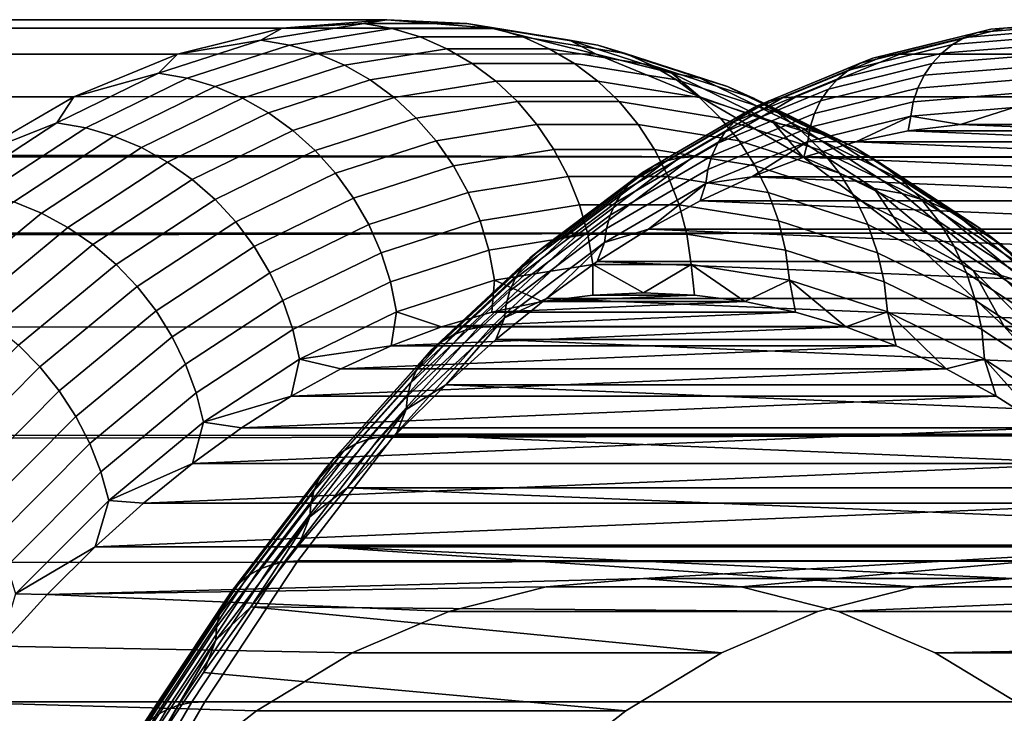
# Model space of a CAD drawing. Header units: metres. Extents: x -22 to 244, y -22 to 22.
# Tile 138 of 154: x 107.55 to 110.44, y 13.97 to 16. Entities that reach past the tile are written whole.
import ezdxf

# ---------------------------------------------------------------- set-up
doc = ezdxf.new("R2010")
doc.units = ezdxf.units.M
doc.layers.add('solid_10_151_023_XXX', color=7, linetype='CONTINUOUS')

msp = doc.modelspace()

# ---------------------------------------------------------------- linework, layer by layer
at = {"layer": 'solid_10_151_023_XXX'}
for points in [[(108.935303, 15.97483, 169.169159), (14.372238, 15.990272, 135.111938), (14.361397, 16.00001, 135.69812)], [(108.935303, 15.97483, 169.169159), (14.361397, 16.00001, 135.69812), (14.372296, 15.990218, 136.30127), (108.628464, 16, 170.012161)], [(108.628464, 16, 170.012161), (14.372296, 15.990218, 136.30127), (14.406086, 15.959784, 136.924622), (108.321632, 15.97483, 170.855179)], [(108.56089, 15.989017, 170.456589), (108.628464, 16, 170.012161), (108.321632, 15.97483, 170.855179)], [(108.862373, 15.989017, 169.628281), (108.628464, 16, 170.012161), (108.56089, 15.989017, 170.456589)], [(108.862373, 15.989017, 169.628281), (108.935303, 15.97483, 169.169159), (108.628464, 16, 170.012161)], [(110.396233, 15.971835, 171.610107), (110.703011, 15.997001, 170.767242), (110.663658, 15.987945, 170.752914), (110.357056, 15.962792, 171.595306)], [(110.703011, 15.997001, 170.767242), (110.396233, 15.971835, 171.610107), (110.435944, 15.974829, 171.624741), (110.742775, 16, 170.781708)], [(109.241165, 15.899397, 168.328781), (14.40394, 15.96172, 134.5401), (14.372238, 15.990272, 135.111938), (108.935303, 15.97483, 169.169159)], [(108.321632, 15.97483, 170.855179), (14.406086, 15.959784, 136.924622), (14.464146, 15.907184, 137.570648)], [(108.321632, 15.97483, 170.855179), (14.464146, 15.907184, 137.570648), (14.548118, 15.830422, 138.242218), (108.01577, 15.899397, 171.695557)], [(108.259872, 15.940458, 171.283646), (108.321632, 15.97483, 170.855179), (108.01577, 15.899397, 171.695557)], [(108.56089, 15.989017, 170.456589), (108.321632, 15.97483, 170.855179), (108.259872, 15.940458, 171.283646)], [(108.56089, 15.989017, 170.456589), (108.259872, 15.940458, 171.283646), (108.343506, 15.925581, 171.312775), (108.644241, 15.974093, 170.486496)], [(108.644241, 15.974093, 170.486496), (108.343506, 15.925581, 171.312775), (108.425316, 15.900907, 171.340378), (108.725594, 15.949345, 170.515381)], [(108.862373, 15.989017, 169.628281), (108.56089, 15.989017, 170.456589), (108.644241, 15.974093, 170.486496), (108.945442, 15.974093, 169.658951)], [(108.945442, 15.974093, 169.658951), (108.644241, 15.974093, 170.486496), (108.725594, 15.949345, 170.515381), (109.026329, 15.949345, 169.689117)], [(109.163391, 15.940458, 168.801239), (108.935303, 15.97483, 169.169159), (108.862373, 15.989017, 169.628281)], [(109.163391, 15.940458, 168.801239), (108.862373, 15.989017, 169.628281), (108.945442, 15.974093, 169.658951), (109.246185, 15.925581, 168.832672)], [(109.163391, 15.940458, 168.801239), (109.241165, 15.899397, 168.328781), (108.935303, 15.97483, 169.169159)], [(109.246185, 15.925581, 168.832672), (108.945442, 15.974093, 169.658951), (109.026329, 15.949345, 169.689117), (109.326599, 15.900907, 168.86412)], [(110.090424, 15.896416, 172.450317), (110.396233, 15.971835, 171.610107), (110.357056, 15.962792, 171.595306), (110.051414, 15.887416, 172.435043)], [(110.396233, 15.971835, 171.610107), (110.090424, 15.896416, 172.450317), (110.130066, 15.899395, 172.465103), (110.435944, 15.974829, 171.624741)], [(237.364456, 15.899398, 218.774612), (237.670319, 15.97483, 217.93425), (110.435944, 15.974829, 171.624741), (110.130066, 15.899395, 172.465103)], [(110.319603, 15.947886, 171.58078), (110.625923, 15.973014, 170.739182), (110.590569, 15.952515, 170.726318), (110.284645, 15.927419, 171.566833)], [(110.357056, 15.962792, 171.595306), (110.663658, 15.987945, 170.752914), (110.625923, 15.973014, 170.739182), (110.319603, 15.947886, 171.58078)], [(109.241165, 15.899397, 168.328781), (14.455782, 15.914784, 133.981064), (14.40394, 15.96172, 134.5401)], [(108.259872, 15.940458, 171.283646), (108.01577, 15.899397, 171.695557), (107.96022, 15.84349, 172.106918)], [(108.259872, 15.940458, 171.283646), (107.96022, 15.84349, 172.106918), (108.044136, 15.828703, 172.135284), (108.343506, 15.925581, 171.312775)], [(108.725594, 15.949345, 170.515381), (108.425316, 15.900907, 171.340378), (108.50428, 15.866747, 171.366104), (108.803917, 15.91508, 170.542877)], [(109.026329, 15.949345, 169.689117), (108.725594, 15.949345, 170.515381), (108.803917, 15.91508, 170.542877), (109.103996, 15.91508, 169.718399)], [(109.326599, 15.900907, 168.86412), (109.026329, 15.949345, 169.689117), (109.103996, 15.91508, 169.718399), (109.403633, 15.866747, 168.895172)], [(109.463043, 15.84349, 167.977951), (109.241165, 15.899397, 168.328781), (109.163391, 15.940458, 168.801239)], [(109.463043, 15.84349, 167.977951), (109.163391, 15.940458, 168.801239), (109.246185, 15.925581, 168.832672), (109.545555, 15.828703, 168.010162)], [(110.014252, 15.872579, 172.419739), (110.319603, 15.947886, 171.58078), (110.284645, 15.927419, 171.566833), (109.979683, 15.852209, 172.404709)], [(110.051414, 15.887416, 172.435043), (110.357056, 15.962792, 171.595306), (110.319603, 15.947886, 171.58078), (110.014252, 15.872579, 172.419739)], [(110.284645, 15.927419, 171.566833), (110.590569, 15.952515, 170.726318), (110.558319, 15.926865, 170.714569), (110.252884, 15.901809, 171.553741)], [(109.545113, 15.773939, 167.493713), (14.527333, 15.849498, 133.432236), (14.455782, 15.914784, 133.981064), (109.241165, 15.899397, 168.328781)], [(108.343506, 15.925581, 171.312775), (108.044136, 15.828703, 172.135284), (108.126411, 15.804178, 172.161621), (108.425316, 15.900907, 171.340378)], [(108.803917, 15.91508, 170.542877), (108.50428, 15.866747, 171.366104), (108.579407, 15.82353, 171.389633), (108.87822, 15.871733, 170.568649)], [(109.103996, 15.91508, 169.718399), (108.803917, 15.91508, 170.542877), (108.87822, 15.871733, 170.568649), (109.17749, 15.871733, 169.746414)], [(109.403633, 15.866747, 168.895172), (109.103996, 15.91508, 169.718399), (109.17749, 15.871733, 169.746414), (109.476303, 15.82353, 168.92543)], [(109.545555, 15.828703, 168.010162), (109.246185, 15.925581, 168.832672), (109.326599, 15.900907, 168.86412), (109.625504, 15.804178, 168.042877)], [(109.979683, 15.852209, 172.404709), (110.284645, 15.927419, 171.566833), (110.252884, 15.901809, 171.553741), (109.94841, 15.82672, 172.390274)], [(110.252884, 15.901809, 171.553741), (110.558319, 15.926865, 170.714569), (110.529831, 15.896587, 170.704208), (110.224976, 15.871579, 171.541779)], [(108.01577, 15.899397, 171.695557), (14.548118, 15.830422, 138.242218), (14.659726, 15.727123, 138.941635), (107.711823, 15.773939, 172.530624)], [(107.96022, 15.84349, 172.106918), (108.01577, 15.899397, 171.695557), (107.711823, 15.773939, 172.530624)], [(108.425316, 15.900907, 171.340378), (108.126411, 15.804178, 172.161621), (108.206017, 15.770226, 172.185577), (108.50428, 15.866747, 171.366104)], [(109.463043, 15.84349, 167.977951), (109.545113, 15.773939, 167.493713), (109.241165, 15.899397, 168.328781)], [(109.625504, 15.804178, 168.042877), (109.326599, 15.900907, 168.86412), (109.403633, 15.866747, 168.895172), (109.701897, 15.770226, 168.075699)], [(109.747704, 15.762051, 173.269485), (110.051414, 15.887416, 172.435043), (110.014252, 15.872579, 172.419739), (109.710823, 15.747332, 173.253403)], [(109.786537, 15.77098, 173.285233), (110.090424, 15.896416, 172.450317), (110.051414, 15.887416, 172.435043), (109.747704, 15.762051, 173.269485)], [(110.090424, 15.896416, 172.450317), (109.786537, 15.77098, 173.285233), (109.826126, 15.773936, 173.300186), (110.130066, 15.899395, 172.465103)], [(237.060516, 15.773943, 219.60968), (237.364456, 15.899398, 218.774612), (110.130066, 15.899395, 172.465103), (109.826126, 15.773936, 173.300186)], [(109.94841, 15.82672, 172.390274), (110.252884, 15.901809, 171.553741), (110.224976, 15.871579, 171.541779), (109.921082, 15.796634, 172.376724)], [(110.224976, 15.871579, 171.541779), (110.529831, 15.896587, 170.704208), (110.505684, 15.8623, 170.695419), (110.201492, 15.837346, 171.531189)], [(108.50428, 15.866747, 171.366104), (108.206017, 15.770226, 172.185577), (108.281952, 15.727273, 172.206879), (108.579407, 15.82353, 171.389633)], [(108.87822, 15.871733, 170.568649), (108.579407, 15.82353, 171.389633), (108.649734, 15.771804, 171.410675), (108.947571, 15.819848, 170.592377)], [(109.17749, 15.871733, 169.746414), (108.87822, 15.871733, 170.568649), (108.947571, 15.819848, 170.592377), (109.245865, 15.819848, 169.772827)], [(109.476303, 15.82353, 168.92543), (109.17749, 15.871733, 169.746414), (109.245865, 15.819848, 169.772827), (109.543701, 15.771804, 168.954529)], [(109.701897, 15.770226, 168.075699), (109.403633, 15.866747, 168.895172), (109.476303, 15.82353, 168.92543), (109.77375, 15.727273, 168.108185)], [(109.676643, 15.727122, 173.237305), (109.979683, 15.852209, 172.404709), (109.94841, 15.82672, 172.390274), (109.645859, 15.701835, 173.221527)], [(109.710823, 15.747332, 173.253403), (110.014252, 15.872579, 172.419739), (109.979683, 15.852209, 172.404709), (109.676643, 15.727122, 173.237305)], [(109.921082, 15.796634, 172.376724), (110.224976, 15.871579, 171.541779), (110.201492, 15.837346, 171.531189), (109.898254, 15.762562, 172.364334)], [(110.201492, 15.837346, 171.531189), (110.505684, 15.8623, 170.695419), (110.486374, 15.824702, 170.688385), (110.182899, 15.799808, 171.522186)], [(109.846169, 15.598849, 166.666565), (14.618399, 15.765546, 132.891113), (14.527333, 15.849498, 133.432236), (109.545113, 15.773939, 167.493713)], [(107.96022, 15.84349, 172.106918), (107.711823, 15.773939, 172.530624), (107.662849, 15.698404, 172.923935)], [(107.96022, 15.84349, 172.106918), (107.662849, 15.698404, 172.923935), (107.74704, 15.683753, 172.951538), (108.044136, 15.828703, 172.135284)], [(108.044136, 15.828703, 172.135284), (107.74704, 15.683753, 172.951538), (107.829781, 15.659453, 172.976593), (108.126411, 15.804178, 172.161621)], [(108.579407, 15.82353, 171.389633), (108.281952, 15.727273, 172.206879), (108.353256, 15.67586, 172.22525), (108.649734, 15.771804, 171.410675)], [(109.760414, 15.698404, 167.160934), (109.545113, 15.773939, 167.493713), (109.463043, 15.84349, 167.977951)], [(109.760414, 15.698404, 167.160934), (109.463043, 15.84349, 167.977951), (109.545555, 15.828703, 168.010162), (109.842644, 15.683753, 167.193909)], [(109.77375, 15.727273, 168.108185), (109.476303, 15.82353, 168.92543), (109.543701, 15.771804, 168.954529), (109.840179, 15.67586, 168.139954)], [(109.842644, 15.683753, 167.193909), (109.545555, 15.828703, 168.010162), (109.625504, 15.804178, 168.042877), (109.922134, 15.659453, 167.22789)], [(109.645859, 15.701835, 173.221527), (109.94841, 15.82672, 172.390274), (109.921082, 15.796634, 172.376724), (109.619102, 15.671985, 173.206406)], [(109.898254, 15.762562, 172.364334), (110.201492, 15.837346, 171.531189), (110.182899, 15.799808, 171.522186), (109.880386, 15.7252, 172.353348)], [(110.182899, 15.799808, 171.522186), (110.486374, 15.824702, 170.688385), (110.472298, 15.784561, 170.683273), (110.169594, 15.759728, 171.514938)], [(108.126411, 15.804178, 172.161621), (107.829781, 15.659453, 172.976593), (107.910027, 15.625813, 172.99881), (108.206017, 15.770226, 172.185577)], [(108.947571, 15.819848, 170.592377), (108.649734, 15.771804, 171.410675), (108.714386, 15.712217, 171.428955), (109.011101, 15.760079, 170.613739)], [(109.245865, 15.819848, 169.772827), (108.947571, 15.819848, 170.592377), (109.011101, 15.760079, 170.613739), (109.308258, 15.760079, 169.797287)], [(109.543701, 15.771804, 168.954529), (109.245865, 15.819848, 169.772827), (109.308258, 15.760079, 169.797287), (109.604973, 15.712217, 168.982086)], [(109.619102, 15.671985, 173.206406), (109.921082, 15.796634, 172.376724), (109.898254, 15.762562, 172.364334), (109.596924, 15.638183, 173.192215)], [(109.922134, 15.659453, 167.22789), (109.625504, 15.804178, 168.042877), (109.701897, 15.770226, 168.075699), (109.997887, 15.625813, 167.262466)], [(109.880386, 15.7252, 172.353348), (110.182899, 15.799808, 171.522186), (110.169594, 15.759728, 171.514938), (109.867844, 15.685311, 172.343994)], [(109.846169, 15.598849, 166.666565), (14.728844, 15.662413, 132.356262), (14.618399, 15.765546, 132.891113)], [(107.711823, 15.773939, 172.530624), (14.659726, 15.727123, 138.941635), (14.800596, 15.594626, 139.670181), (107.410767, 15.598849, 173.357773)], [(107.662849, 15.698404, 172.923935), (107.711823, 15.773939, 172.530624), (107.410767, 15.598849, 173.357773)], [(108.206017, 15.770226, 172.185577), (107.910027, 15.625813, 172.99881), (107.986763, 15.583252, 173.017899), (108.281952, 15.727273, 172.206879)], [(108.649734, 15.771804, 171.410675), (108.353256, 15.67586, 172.22525), (108.419029, 15.616636, 172.240448), (108.714386, 15.712217, 171.428955)], [(109.485535, 15.595922, 174.112228), (109.786537, 15.77098, 173.285233), (109.747704, 15.762051, 173.269485), (109.446877, 15.587093, 174.096024)], [(109.786537, 15.77098, 173.285233), (109.485535, 15.595922, 174.112228), (109.52507, 15.598846, 174.127335), (109.826126, 15.773936, 173.300186)], [(236.75946, 15.598858, 220.436813), (237.060516, 15.773943, 219.60968), (109.826126, 15.773936, 173.300186), (109.52507, 15.598846, 174.127335)], [(109.840179, 15.67586, 168.139954), (109.543701, 15.771804, 168.954529), (109.604973, 15.712217, 168.982086), (109.90033, 15.616636, 168.170593)], [(109.760414, 15.698404, 167.160934), (109.846169, 15.598849, 166.666565), (109.545113, 15.773939, 167.493713)], [(109.997887, 15.625813, 167.262466), (109.701897, 15.770226, 168.075699), (109.77375, 15.727273, 168.108185), (110.068939, 15.583252, 167.297165)], [(110.169594, 15.759728, 171.514938), (110.472298, 15.784561, 170.683273), (110.463737, 15.742695, 170.680145), (110.161835, 15.717928, 171.509613)], [(109.011101, 15.760079, 170.613739), (108.714386, 15.712217, 171.428955), (108.772545, 15.645522, 171.444229), (109.068001, 15.693182, 170.632492)], [(109.308258, 15.760079, 169.797287), (109.011101, 15.760079, 170.613739), (109.068001, 15.693182, 170.632492), (109.363899, 15.693182, 169.819504)], [(109.604973, 15.712217, 168.982086), (109.308258, 15.760079, 169.797287), (109.363899, 15.693182, 169.819504), (109.659355, 15.645522, 169.007751)], [(109.410271, 15.572537, 174.079163), (109.710823, 15.747332, 173.253403), (109.676643, 15.727122, 173.237305), (109.376472, 15.552552, 174.062012)], [(109.446877, 15.587093, 174.096024), (109.747704, 15.762051, 173.269485), (109.710823, 15.747332, 173.253403), (109.410271, 15.572537, 174.079163)], [(109.596924, 15.638183, 173.192215), (109.898254, 15.762562, 172.364334), (109.880386, 15.7252, 172.353348), (109.579773, 15.601115, 173.179276)], [(109.867844, 15.685311, 172.343994), (110.169594, 15.759728, 171.514938), (110.161835, 15.717928, 171.509613), (109.860886, 15.643707, 172.336472)], [(110.161835, 15.717928, 171.509613), (110.463737, 15.742695, 170.680145), (110.307518, 15.693596, 171.100433)], [(110.463737, 15.742695, 170.680145), (110.460869, 15.7, 170.679108), (110.614227, 15.693595, 170.257767), (110.307518, 15.693596, 171.100433)], [(108.281952, 15.727273, 172.206879), (107.986763, 15.583252, 173.017899), (108.059029, 15.53231, 173.033615), (108.353256, 15.67586, 172.22525)], [(108.714386, 15.712217, 171.428955), (108.419029, 15.616636, 172.240448), (108.478439, 15.550347, 172.252289), (108.772545, 15.645522, 171.444229)], [(109.376472, 15.552552, 174.062012), (109.676643, 15.727122, 173.237305), (109.645859, 15.701835, 173.221527), (109.346176, 15.527545, 174.044907)], [(109.579773, 15.601115, 173.179276), (109.880386, 15.7252, 172.353348), (109.867844, 15.685311, 172.343994), (109.567993, 15.561542, 173.167831)], [(109.90033, 15.616636, 168.170593), (109.604973, 15.712217, 168.982086), (109.659355, 15.645522, 169.007751), (109.953461, 15.550347, 168.199707)], [(110.068939, 15.583252, 167.297165), (109.77375, 15.727273, 168.108185), (109.840179, 15.67586, 168.139954), (110.134399, 15.53231, 167.331589)], [(109.860886, 15.643707, 172.336472), (110.161835, 15.717928, 171.509613), (110.001328, 15.642401, 171.941696)], [(110.161835, 15.717928, 171.509613), (110.154297, 15.674391, 171.521393), (110.001328, 15.642401, 171.941696)], [(110.161835, 15.717928, 171.509613), (110.307518, 15.693596, 171.100433), (110.154297, 15.674391, 171.521393)], [(107.662849, 15.698404, 172.923935), (107.410767, 15.598849, 173.357773), (107.368668, 15.505644, 173.732193)], [(107.662849, 15.698404, 172.923935), (107.368668, 15.505644, 173.732193), (107.453133, 15.491173, 173.759048), (107.74704, 15.683753, 172.951538)], [(107.74704, 15.683753, 172.951538), (107.453133, 15.491173, 173.759048), (107.536331, 15.467172, 173.782852), (107.829781, 15.659453, 172.976593)], [(109.068001, 15.693182, 170.632492), (108.772545, 15.645522, 171.444229), (108.823479, 15.572559, 171.456345), (109.117554, 15.619997, 170.648376)], [(109.363899, 15.693182, 169.819504), (109.068001, 15.693182, 170.632492), (109.117554, 15.619997, 170.648376), (109.412079, 15.619997, 169.839188)], [(109.346176, 15.527545, 174.044907), (109.645859, 15.701835, 173.221527), (109.619102, 15.671985, 173.206406), (109.319992, 15.498027, 174.028198)], [(109.659355, 15.645522, 169.007751), (109.363899, 15.693182, 169.819504), (109.412079, 15.619997, 169.839188), (109.706154, 15.572559, 169.031219)], [(109.567993, 15.561542, 173.167831), (109.867844, 15.685311, 172.343994), (109.860886, 15.643707, 172.336472), (109.561829, 15.520267, 173.158127)], [(110.054596, 15.505644, 166.352676), (109.846169, 15.598849, 166.666565), (109.760414, 15.698404, 167.160934)], [(110.054596, 15.505644, 166.352676), (109.760414, 15.698404, 167.160934), (109.842644, 15.683753, 167.193909), (110.136551, 15.491173, 166.386414)], [(110.136551, 15.491173, 166.386414), (109.842644, 15.683753, 167.193909), (109.922134, 15.659453, 167.22789), (110.215591, 15.467172, 166.421646)], [(110.154297, 15.674391, 171.521393), (110.307518, 15.693596, 171.100433), (110.767441, 15.67439, 169.836807)], [(110.307518, 15.693596, 171.100433), (110.614227, 15.693595, 170.257767), (110.767441, 15.67439, 169.836807)], [(109.846169, 15.598849, 166.666565), (14.858833, 15.539146, 131.825653), (14.728844, 15.662413, 132.356262)], [(107.829781, 15.659453, 172.976593), (107.536331, 15.467172, 173.782852), (107.617203, 15.433943, 173.803329), (107.910027, 15.625813, 172.99881)], [(108.353256, 15.67586, 172.22525), (108.059029, 15.53231, 173.033615), (108.125916, 15.473629, 173.045761), (108.419029, 15.616636, 172.240448)], [(109.319992, 15.498027, 174.028198), (109.619102, 15.671985, 173.206406), (109.596924, 15.638183, 173.192215), (109.298462, 15.4646, 174.012253)], [(110.134399, 15.53231, 167.331589), (109.840179, 15.67586, 168.139954), (109.90033, 15.616636, 168.170593), (110.193443, 15.473629, 167.365265)], [(110.215591, 15.467172, 166.421646), (109.922134, 15.659453, 167.22789), (109.997887, 15.625813, 167.262466), (110.29071, 15.433943, 166.457932)], [(110.001328, 15.642401, 171.941696), (110.154297, 15.674391, 171.521393), (110.920418, 15.642399, 169.416504)], [(110.154297, 15.674391, 171.521393), (110.767441, 15.67439, 169.836807), (110.920418, 15.642399, 169.416504)], [(107.910027, 15.625813, 172.99881), (107.617203, 15.433943, 173.803329), (107.69474, 15.391906, 173.820236), (107.986763, 15.583252, 173.017899)], [(108.772545, 15.645522, 171.444229), (108.478439, 15.550347, 172.252289), (108.530746, 15.477828, 172.26062), (108.823479, 15.572559, 171.456345)], [(109.298462, 15.4646, 174.012253), (109.596924, 15.638183, 173.192215), (109.579773, 15.601115, 173.179276), (109.282013, 15.427944, 173.99736)], [(109.561829, 15.520267, 173.158127), (109.860886, 15.643707, 172.336472), (109.696625, 15.540173, 172.778854)], [(109.953461, 15.550347, 168.199707), (109.659355, 15.645522, 169.007751), (109.706154, 15.572559, 169.031219), (109.998886, 15.477828, 168.226944)], [(109.860886, 15.643707, 172.336472), (109.848717, 15.597646, 172.360977), (109.696625, 15.540173, 172.778854)], [(109.860886, 15.643707, 172.336472), (110.001328, 15.642401, 171.941696), (109.848717, 15.597646, 172.360977)], [(109.848717, 15.597646, 172.360977), (110.001328, 15.642401, 171.941696), (111.073029, 15.597644, 168.997208)], [(110.29071, 15.433943, 166.457932), (109.997887, 15.625813, 167.262466), (110.068939, 15.583252, 167.297165), (110.360962, 15.391906, 166.494843)], [(110.001328, 15.642401, 171.941696), (110.920418, 15.642399, 169.416504), (111.073029, 15.597644, 168.997208)], [(109.846169, 15.598849, 166.666565), (110.143394, 15.374679, 165.84993), (15.008518, 15.394622, 131.297943), (14.858833, 15.539146, 131.825653)], [(108.419029, 15.616636, 172.240448), (108.125916, 15.473629, 173.045761), (108.186577, 15.407947, 173.054184), (108.478439, 15.550347, 172.252289)], [(109.117554, 15.619997, 170.648376), (108.823479, 15.572559, 171.456345), (108.866547, 15.494247, 171.465103), (109.159142, 15.541447, 170.661209)], [(109.412079, 15.619997, 169.839188), (109.117554, 15.619997, 170.648376), (109.159142, 15.541447, 170.661209), (109.452187, 15.541447, 169.856079)], [(109.188362, 15.371796, 174.928711), (109.485535, 15.595922, 174.112228), (109.446877, 15.587093, 174.096024), (109.149872, 15.363092, 174.912033)], [(109.485535, 15.595922, 174.112228), (109.188362, 15.371796, 174.928711), (109.227844, 15.374677, 174.943954), (109.52507, 15.598846, 174.127335)], [(236.75946, 15.598858, 220.436813), (109.52507, 15.598846, 174.127335), (109.227844, 15.374677, 174.943954), (236.46225, 15.374696, 221.253433)], [(109.282013, 15.427944, 173.99736), (109.579773, 15.601115, 173.179276), (109.567993, 15.561542, 173.167831), (109.270988, 15.388809, 173.983841)], [(109.706154, 15.572559, 169.031219), (109.412079, 15.619997, 169.839188), (109.452187, 15.541447, 169.856079), (109.744781, 15.494247, 169.052185)], [(109.696625, 15.540173, 172.778854), (109.848717, 15.597646, 172.360977), (111.225121, 15.54017, 168.579346)], [(110.054596, 15.505644, 166.352676), (110.143394, 15.374679, 165.84993), (109.846169, 15.598849, 166.666565)], [(109.848717, 15.597646, 172.360977), (111.073029, 15.597644, 168.997208), (111.225121, 15.54017, 168.579346)], [(110.193443, 15.473629, 167.365265), (109.90033, 15.616636, 168.170593), (109.953461, 15.550347, 168.199707), (110.245323, 15.407947, 167.397812)], [(107.986763, 15.583252, 173.017899), (107.69474, 15.391906, 173.820236), (107.76796, 15.34159, 173.833313), (108.059029, 15.53231, 173.033615)], [(108.823479, 15.572559, 171.456345), (108.530746, 15.477828, 172.26062), (108.575287, 15.399993, 172.26535), (108.866547, 15.494247, 171.465103)], [(109.113548, 15.348746, 174.894409), (109.410271, 15.572537, 174.079163), (109.376472, 15.552552, 174.062012), (109.080132, 15.329048, 174.876205)], [(109.149872, 15.363092, 174.912033), (109.446877, 15.587093, 174.096024), (109.410271, 15.572537, 174.079163), (109.113548, 15.348746, 174.894409)], [(109.998886, 15.477828, 168.226944), (109.706154, 15.572559, 169.031219), (109.744781, 15.494247, 169.052185), (110.036041, 15.399993, 168.251953)], [(110.360962, 15.391906, 166.494843), (110.068939, 15.583252, 167.297165), (110.134399, 15.53231, 167.331589), (110.425468, 15.34159, 166.531876)], [(108.478439, 15.550347, 172.252289), (108.186577, 15.407947, 173.054184), (108.240242, 15.336092, 173.058777), (108.530746, 15.477828, 172.26062)], [(109.159142, 15.541447, 170.661209), (108.866547, 15.494247, 171.465103), (108.901207, 15.411574, 171.470428), (109.192238, 15.458521, 170.670822)], [(109.080132, 15.329048, 174.876205), (109.376472, 15.552552, 174.062012), (109.346176, 15.527545, 174.044907), (109.050308, 15.3044, 174.857803)], [(109.452187, 15.541447, 169.856079), (109.159142, 15.541447, 170.661209), (109.192238, 15.458521, 170.670822), (109.483719, 15.458521, 169.869995)], [(109.270988, 15.388809, 173.983841), (109.567993, 15.561542, 173.167831), (109.561829, 15.520267, 173.158127), (109.26561, 15.347992, 173.97197)], [(109.744781, 15.494247, 169.052185), (109.452187, 15.541447, 169.856079), (109.483719, 15.458521, 169.869995), (109.77475, 15.411574, 169.070389)], [(109.545151, 15.470023, 173.195023), (109.696625, 15.540173, 172.778854), (111.376595, 15.47002, 168.163177)], [(109.561829, 15.520267, 173.158127), (109.696625, 15.540173, 172.778854), (109.545151, 15.470023, 173.195023)], [(109.696625, 15.540173, 172.778854), (111.225121, 15.54017, 168.579346), (111.376595, 15.47002, 168.163177)], [(110.245323, 15.407947, 167.397812), (109.953461, 15.550347, 168.199707), (109.998886, 15.477828, 168.226944), (110.289391, 15.336092, 167.428787)], [(108.059029, 15.53231, 173.033615), (107.76796, 15.34159, 173.833313), (107.835945, 15.283628, 173.842438), (108.125916, 15.473629, 173.045761)], [(109.050308, 15.3044, 174.857803), (109.346176, 15.527545, 174.044907), (109.319992, 15.498027, 174.028198), (109.024689, 15.275307, 174.839554)], [(109.26561, 15.347992, 173.97197), (109.561829, 15.520267, 173.158127), (109.394409, 15.387245, 173.609177)], [(109.561829, 15.520267, 173.158127), (109.545151, 15.470023, 173.195023), (109.394409, 15.387245, 173.609177)], [(110.425468, 15.34159, 166.531876), (110.134399, 15.53231, 167.331589), (110.193443, 15.473629, 167.365265), (110.483414, 15.283628, 166.568588)], [(108.530746, 15.477828, 172.26062), (108.240242, 15.336092, 173.058777), (108.28624, 15.258969, 173.059494), (108.575287, 15.399993, 172.26535)], [(108.866547, 15.494247, 171.465103), (108.575287, 15.399993, 172.26535), (108.611496, 15.317822, 172.266403), (108.901207, 15.411574, 171.470428)], [(109.024689, 15.275307, 174.839554), (109.319992, 15.498027, 174.028198), (109.298462, 15.4646, 174.012253), (109.003792, 15.242359, 174.821838)], [(110.036041, 15.399993, 168.251953), (109.744781, 15.494247, 169.052185), (109.77475, 15.411574, 169.070389), (110.064461, 15.317822, 168.274414)], [(110.289391, 15.336092, 167.428787), (109.998886, 15.477828, 168.226944), (110.036041, 15.399993, 168.251953), (110.325089, 15.258969, 167.457809)], [(110.344696, 15.265794, 165.555618), (110.143394, 15.374679, 165.84993), (110.054596, 15.505644, 166.352676)], [(110.344696, 15.265794, 165.555618), (110.054596, 15.505644, 166.352676), (110.136551, 15.491173, 166.386414), (110.426384, 15.251546, 165.590088)], [(110.426384, 15.251546, 165.590088), (110.136551, 15.491173, 166.386414), (110.215591, 15.467172, 166.421646), (110.504974, 15.227916, 165.626556)], [(107.536331, 15.467172, 173.782852), (107.246941, 15.227916, 174.577927), (107.328438, 15.195202, 174.59671), (107.617203, 15.433943, 173.803329)], [(108.125916, 15.473629, 173.045761), (107.835945, 15.283628, 173.842438), (107.897835, 15.218753, 173.847488), (108.186577, 15.407947, 173.054184)], [(109.192238, 15.458521, 170.670822), (108.901207, 15.411574, 171.470428), (108.927017, 15.325581, 171.472244), (109.216431, 15.372265, 170.677094)], [(109.003792, 15.242359, 174.821838), (109.298462, 15.4646, 174.012253), (109.282013, 15.427944, 173.99736), (108.988045, 15.206231, 174.805038)], [(109.483719, 15.458521, 169.869995), (109.192238, 15.458521, 170.670822), (109.216431, 15.372265, 170.677094), (109.506279, 15.372265, 169.880737)], [(109.394409, 15.387245, 173.609177), (109.545151, 15.470023, 173.195023), (111.527336, 15.387242, 167.749023)], [(109.77475, 15.411574, 169.070389), (109.483719, 15.458521, 169.869995), (109.506279, 15.372265, 169.880737), (109.795692, 15.325581, 169.085587)], [(109.545151, 15.470023, 173.195023), (111.376595, 15.47002, 168.163177), (111.527336, 15.387242, 167.749023)], [(110.483414, 15.283628, 166.568588), (110.193443, 15.473629, 167.365265), (110.245323, 15.407947, 167.397812), (110.534065, 15.218753, 166.604507)], [(110.504974, 15.227916, 165.626556), (110.215591, 15.467172, 166.421646), (110.29071, 15.433943, 166.457932), (110.579475, 15.195202, 165.664566)], [(107.617203, 15.433943, 173.803329), (107.328438, 15.195202, 174.59671), (107.406761, 15.153814, 174.611435), (107.69474, 15.391906, 173.820236)], [(108.988045, 15.206231, 174.805038), (109.282013, 15.427944, 173.99736), (109.270988, 15.388809, 173.983841), (108.97776, 15.167658, 174.789474)], [(110.579475, 15.195202, 165.664566), (110.29071, 15.433943, 166.457932), (110.360962, 15.391906, 166.494843), (110.648941, 15.153814, 165.703629)], [(110.143394, 15.374679, 165.84993), (15.177711, 15.227839, 130.773193), (15.008518, 15.394622, 131.297943)], [(107.69474, 15.391906, 173.820236), (107.406761, 15.153814, 174.611435), (107.480927, 15.104277, 174.621948), (107.76796, 15.34159, 173.833313)], [(108.186577, 15.407947, 173.054184), (107.897835, 15.218753, 173.847488), (107.95285, 15.14778, 173.848389), (108.240242, 15.336092, 173.058777)], [(108.575287, 15.399993, 172.26535), (108.28624, 15.258969, 173.059494), (108.323997, 15.177551, 173.056305), (108.611496, 15.317822, 172.266403)], [(108.901207, 15.411574, 171.470428), (108.611496, 15.317822, 172.266403), (108.638924, 15.232352, 172.263779), (108.927017, 15.325581, 171.472244)], [(110.064461, 15.317822, 168.274414), (109.77475, 15.411574, 169.070389), (109.795692, 15.325581, 169.085587), (110.083778, 15.232352, 168.294067)], [(110.325089, 15.258969, 167.457809), (110.036041, 15.399993, 168.251953), (110.064461, 15.317822, 168.274414), (110.351959, 15.177551, 167.484512)], [(110.534065, 15.218753, 166.604507), (110.245323, 15.407947, 167.397812), (110.289391, 15.336092, 167.428787), (110.576782, 15.14778, 166.639175)], [(110.648941, 15.153814, 165.703629), (110.360962, 15.391906, 166.494843), (110.425468, 15.34159, 166.531876), (110.712509, 15.104277, 165.743256)], [(110.143394, 15.374679, 165.84993), (110.43586, 15.102132, 165.046387), (15.366886, 15.036915, 130.249542), (15.177711, 15.227839, 130.773193)], [(108.857628, 15.090755, 175.714951), (109.149872, 15.363092, 174.912033), (109.113548, 15.348746, 174.894409), (108.821579, 15.076662, 175.696579)], [(108.895958, 15.099302, 175.732086), (109.188362, 15.371796, 174.928711), (109.149872, 15.363092, 174.912033), (108.857628, 15.090755, 175.714951)], [(109.188362, 15.371796, 174.928711), (108.895958, 15.099302, 175.732086), (108.935379, 15.102134, 175.747482), (109.227844, 15.374677, 174.943954)], [(109.216431, 15.372265, 170.677094), (108.927017, 15.325581, 171.472244), (108.943657, 15.23735, 171.47052), (109.2314, 15.283766, 170.679947)], [(236.46225, 15.374696, 221.253433), (109.227844, 15.374677, 174.943954), (108.935379, 15.102134, 175.747482), (236.169785, 15.10216, 222.056946)], [(108.97776, 15.167658, 174.789474), (109.270988, 15.388809, 173.983841), (109.26561, 15.347992, 173.97197), (108.973167, 15.127428, 174.775467)], [(109.506279, 15.372265, 169.880737), (109.216431, 15.372265, 170.677094), (109.2314, 15.283766, 170.679947), (109.519585, 15.283766, 169.888184)], [(109.244553, 15.291924, 174.020905), (109.394409, 15.387245, 173.609177), (111.677185, 15.29192, 167.337296)], [(109.26561, 15.347992, 173.97197), (109.394409, 15.387245, 173.609177), (109.244553, 15.291924, 174.020905)], [(109.394409, 15.387245, 173.609177), (111.527336, 15.387242, 167.749023), (111.677185, 15.29192, 167.337296)], [(109.795692, 15.325581, 169.085587), (109.506279, 15.372265, 169.880737), (109.519585, 15.283766, 169.888184), (109.807327, 15.23735, 169.09761)], [(110.344696, 15.265794, 165.555618), (110.43586, 15.102132, 165.046387), (110.143394, 15.374679, 165.84993)], [(107.76796, 15.34159, 173.833313), (107.480927, 15.104277, 174.621948), (107.549995, 15.047213, 174.628082), (107.835945, 15.283628, 173.842438)], [(108.240242, 15.336092, 173.058777), (107.95285, 15.14778, 173.848389), (108.00029, 15.071605, 173.845123), (108.28624, 15.258969, 173.059494)], [(108.821579, 15.076662, 175.696579), (109.113548, 15.348746, 174.894409), (109.080132, 15.329048, 174.876205), (108.788536, 15.057313, 175.677353)], [(108.973167, 15.127428, 174.775467), (109.26561, 15.347992, 173.97197), (109.095695, 15.184133, 174.429901)], [(109.26561, 15.347992, 173.97197), (109.244553, 15.291924, 174.020905), (109.095695, 15.184133, 174.429901)], [(110.576782, 15.14778, 166.639175), (110.289391, 15.336092, 167.428787), (110.325089, 15.258969, 167.457809), (110.611038, 15.071605, 166.672165)], [(110.712509, 15.104277, 165.743256), (110.425468, 15.34159, 166.531876), (110.483414, 15.283628, 166.568588), (110.769363, 15.047213, 165.782944)], [(108.611496, 15.317822, 172.266403), (108.323997, 15.177551, 173.056305), (108.353027, 15.092863, 173.049271), (108.638924, 15.232352, 172.263779)], [(108.927017, 15.325581, 171.472244), (108.638924, 15.232352, 172.263779), (108.657227, 15.144658, 172.257492), (108.943657, 15.23735, 171.47052)], [(108.759186, 15.033102, 175.657654), (109.050308, 15.3044, 174.857803), (109.024689, 15.275307, 174.839554), (108.734116, 15.004524, 175.637878)], [(108.788536, 15.057313, 175.677353), (109.080132, 15.329048, 174.876205), (109.050308, 15.3044, 174.857803), (108.759186, 15.033102, 175.657654)], [(110.083778, 15.232352, 168.294067), (109.795692, 15.325581, 169.085587), (109.807327, 15.23735, 169.09761), (110.093765, 15.144658, 168.310638)], [(110.351959, 15.177551, 167.484512), (110.064461, 15.317822, 168.274414), (110.083778, 15.232352, 168.294067), (110.369682, 15.092863, 167.50856)], [(107.835945, 15.283628, 173.842438), (107.549995, 15.047213, 174.628082), (107.613098, 14.98334, 174.629791), (107.897835, 15.218753, 173.847488)], [(108.734116, 15.004524, 175.637878), (109.024689, 15.275307, 174.839554), (109.003792, 15.242359, 174.821838), (108.713844, 14.972161, 175.618454)], [(109.2314, 15.283766, 170.679947), (108.943657, 15.23735, 171.47052), (109.083626, 15.175242, 171.100662), (109.231888, 15.19381, 170.693329)], [(109.095695, 15.184133, 174.429901), (109.244553, 15.291924, 174.020905), (111.82605, 15.184127, 166.928299)], [(109.2314, 15.283766, 170.679947), (109.231888, 15.19381, 170.693329), (109.380241, 15.199999, 170.285736)], [(109.519585, 15.283766, 169.888184), (109.2314, 15.283766, 170.679947), (109.380241, 15.199999, 170.285736)], [(109.244553, 15.291924, 174.020905), (111.677185, 15.29192, 167.337296), (111.82605, 15.184127, 166.928299)], [(109.519585, 15.283766, 169.888184), (109.380241, 15.199999, 170.285736), (109.528595, 15.193808, 169.878128)], [(109.519585, 15.283766, 169.888184), (109.528595, 15.193808, 169.878128), (109.676857, 15.175236, 169.470795)], [(109.807327, 15.23735, 169.09761), (109.519585, 15.283766, 169.888184), (109.676857, 15.175236, 169.470795)], [(108.28624, 15.258969, 173.059494), (108.00029, 15.071605, 173.845123), (108.039574, 14.991186, 173.837753), (108.323997, 15.177551, 173.056305)], [(110.611038, 15.071605, 166.672165), (110.325089, 15.258969, 167.457809), (110.351959, 15.177551, 167.484512), (110.636383, 14.991186, 166.703064)], [(110.629845, 14.979581, 164.772186), (110.43586, 15.102132, 165.046387), (110.344696, 15.265794, 165.555618)], [(110.629845, 14.979581, 164.772186), (110.344696, 15.265794, 165.555618), (110.426384, 15.251546, 165.590088), (110.711266, 14.965601, 164.807404)], [(110.711266, 14.965601, 164.807404), (110.426384, 15.251546, 165.590088), (110.504974, 15.227916, 165.626556), (110.789413, 14.942414, 164.845078)], [(107.897835, 15.218753, 173.847488), (107.613098, 14.98334, 174.629791), (107.669441, 14.913465, 174.627045), (107.95285, 15.14778, 173.848389)], [(108.638924, 15.232352, 172.263779), (108.353027, 15.092863, 173.049271), (108.372971, 15.005973, 173.038467), (108.657227, 15.144658, 172.257492)], [(108.943657, 15.23735, 171.47052), (108.657227, 15.144658, 172.257492), (108.788002, 15.101052, 171.912903), (108.935638, 15.144316, 171.507263)], [(108.713844, 14.972161, 175.618454), (109.003792, 15.242359, 174.821838), (108.988045, 15.206231, 174.805038), (108.698784, 14.936673, 175.599762)], [(108.943657, 15.23735, 171.47052), (108.935638, 15.144316, 171.507263), (109.083626, 15.175242, 171.100662)], [(109.807327, 15.23735, 169.09761), (109.676857, 15.175236, 169.470795), (109.824844, 15.144306, 169.064194)], [(109.807327, 15.23735, 169.09761), (109.824844, 15.144306, 169.064194), (109.972481, 15.101039, 168.658569)], [(110.093765, 15.144658, 168.310638), (109.807327, 15.23735, 169.09761), (109.972481, 15.101039, 168.658569)], [(110.369682, 15.092863, 167.50856), (110.083778, 15.232352, 168.294067), (110.093765, 15.144658, 168.310638), (110.378014, 15.005973, 167.529663)], [(108.698784, 14.936673, 175.599762), (108.988045, 15.206231, 174.805038), (108.97776, 15.167658, 174.789474), (108.68924, 14.898784, 175.582184)], [(109.528595, 15.193808, 169.878128), (109.231888, 15.19381, 170.693329), (109.083626, 15.175242, 171.100662)], [(109.676857, 15.175236, 169.470795), (109.528595, 15.193808, 169.878128), (109.083626, 15.175242, 171.100662)], [(109.528595, 15.193808, 169.878128), (109.380241, 15.199999, 170.285736), (109.231888, 15.19381, 170.693329)], [(108.323997, 15.177551, 173.056305), (108.039574, 14.991186, 173.837753), (108.07019, 14.907538, 173.826355), (108.353027, 15.092863, 173.049271)], [(108.68924, 14.898784, 175.582184), (108.97776, 15.167658, 174.789474), (108.973167, 15.127428, 174.775467), (108.68541, 14.859267, 175.566071)], [(109.676857, 15.175236, 169.470795), (109.083626, 15.175242, 171.100662), (108.935638, 15.144316, 171.507263)], [(109.824844, 15.144306, 169.064194), (109.676857, 15.175236, 169.470795), (108.935638, 15.144316, 171.507263)], [(108.947929, 15.06394, 174.835876), (109.095695, 15.184133, 174.429901), (111.973816, 15.063934, 166.522324)], [(108.973167, 15.127428, 174.775467), (109.095695, 15.184133, 174.429901), (108.947929, 15.06394, 174.835876)], [(109.095695, 15.184133, 174.429901), (111.82605, 15.184127, 166.928299), (111.973816, 15.063934, 166.522324)], [(110.636383, 14.991186, 166.703064), (110.351959, 15.177551, 167.484512), (110.369682, 15.092863, 167.50856), (110.652512, 14.907538, 166.731476)], [(107.95285, 15.14778, 173.848389), (107.669441, 14.913465, 174.627045), (107.718307, 14.838469, 174.619873), (108.00029, 15.071605, 173.845123)], [(108.657227, 15.144658, 172.257492), (108.372971, 15.005973, 173.038467), (108.640839, 15.045483, 172.317215)], [(108.657227, 15.144658, 172.257492), (108.640839, 15.045483, 172.317215), (108.788002, 15.101052, 171.912903)], [(109.824844, 15.144306, 169.064194), (108.935638, 15.144316, 171.507263), (108.788002, 15.101052, 171.912903)], [(109.972481, 15.101039, 168.658569), (109.824844, 15.144306, 169.064194), (108.788002, 15.101052, 171.912903)], [(110.093765, 15.144658, 168.310638), (109.972481, 15.101039, 168.658569), (110.119637, 15.045467, 168.254257)], [(110.093765, 15.144658, 168.310638), (110.119637, 15.045467, 168.254257), (110.266174, 14.977652, 167.851654)], [(110.378014, 15.005973, 167.529663), (110.093765, 15.144658, 168.310638), (110.266174, 14.977652, 167.851654)], [(108.68541, 14.859267, 175.566071), (108.973167, 15.127428, 174.775467), (108.801407, 14.931467, 175.238434)], [(108.973167, 15.127428, 174.775467), (108.947929, 15.06394, 174.835876), (108.801407, 14.931467, 175.238434)], [(110.43586, 15.102132, 165.046387), (110.722641, 14.782067, 164.258484), (15.576423, 14.819752, 129.725739), (15.366886, 15.036915, 130.249542)], [(108.353027, 15.092863, 173.049271), (108.07019, 14.907538, 173.826355), (108.091766, 14.821714, 173.811081), (108.372971, 15.005973, 173.038467)], [(108.535286, 14.757141, 176.483154), (108.821579, 15.076662, 175.696579), (108.788536, 15.057313, 175.677353), (108.502617, 14.738202, 176.462921)], [(108.571075, 14.770934, 176.502258), (108.857628, 15.090755, 175.714951), (108.821579, 15.076662, 175.696579), (108.535286, 14.757141, 176.483154)], [(108.609238, 14.779302, 176.519836), (108.895958, 15.099302, 175.732086), (108.857628, 15.090755, 175.714951), (108.571075, 14.770934, 176.502258)], [(108.895958, 15.099302, 175.732086), (108.609238, 14.779302, 176.519836), (108.648605, 14.782073, 176.535385), (108.935379, 15.102134, 175.747482)], [(109.972481, 15.101039, 168.658569), (108.788002, 15.101052, 171.912903), (108.640839, 15.045483, 172.317215)], [(110.119637, 15.045467, 168.254257), (109.972481, 15.101039, 168.658569), (108.640839, 15.045483, 172.317215)], [(236.169785, 15.10216, 222.056946), (108.935379, 15.102134, 175.747482), (108.648605, 14.782073, 176.535385), (235.883011, 14.782108, 222.844833)], [(110.652512, 14.907538, 166.731476), (110.369682, 15.092863, 167.50856), (110.378014, 15.005973, 167.529663), (110.659218, 14.821714, 166.75705)], [(110.629845, 14.979581, 164.772186), (110.722641, 14.782067, 164.258484), (110.43586, 15.102132, 165.046387)], [(107.549995, 15.047213, 174.628082), (107.268929, 14.765099, 175.400299), (107.333229, 14.702423, 175.398727), (107.613098, 14.98334, 174.629791)], [(108.00029, 15.071605, 173.845123), (107.718307, 14.838469, 174.619873), (107.759094, 14.759294, 174.608353), (108.039574, 14.991186, 173.837753)], [(108.372971, 15.005973, 173.038467), (108.494301, 14.97767, 172.719818), (108.640839, 15.045483, 172.317215)], [(108.502617, 14.738202, 176.462921), (108.788536, 15.057313, 175.677353), (108.759186, 15.033102, 175.657654), (108.473724, 14.714504, 176.441956)], [(110.119637, 15.045467, 168.254257), (108.640839, 15.045483, 172.317215), (108.494301, 14.97767, 172.719818)], [(110.266174, 14.977652, 167.851654), (110.119637, 15.045467, 168.254257), (108.494301, 14.97767, 172.719818)], [(108.801407, 14.931467, 175.238434), (108.947929, 15.06394, 174.835876), (112.120331, 14.931461, 166.119766)], [(108.947929, 15.06394, 174.835876), (111.973816, 15.063934, 166.522324), (112.120331, 14.931461, 166.119766)], [(108.473724, 14.714504, 176.441956), (108.759186, 15.033102, 175.657654), (108.734116, 15.004524, 175.637878), (108.449196, 14.686532, 176.4207)], [(108.039574, 14.991186, 173.837753), (107.759094, 14.759294, 174.608353), (107.791283, 14.67694, 174.592667), (108.07019, 14.907538, 173.826355)], [(108.372971, 15.005973, 173.038467), (108.091766, 14.821714, 173.811081), (108.348465, 14.897644, 173.120514)], [(108.372971, 15.005973, 173.038467), (108.348465, 14.897644, 173.120514), (108.494301, 14.97767, 172.719818)], [(108.449196, 14.686532, 176.4207), (108.734116, 15.004524, 175.637878), (108.713844, 14.972161, 175.618454), (108.429543, 14.654855, 176.399582)], [(110.378014, 15.005973, 167.529663), (110.266174, 14.977652, 167.851654), (110.41201, 14.897623, 167.450958)], [(110.378014, 15.005973, 167.529663), (110.41201, 14.897623, 167.450958), (110.556992, 14.80547, 167.052643)], [(110.659218, 14.821714, 166.75705), (110.378014, 15.005973, 167.529663), (110.556992, 14.80547, 167.052643)], [(107.613098, 14.98334, 174.629791), (107.333229, 14.702423, 175.398727), (107.390877, 14.633859, 175.392395), (107.669441, 14.913465, 174.627045)], [(110.266174, 14.977652, 167.851654), (108.494301, 14.97767, 172.719818), (108.348465, 14.897644, 173.120514)], [(110.41201, 14.897623, 167.450958), (110.266174, 14.977652, 167.851654), (108.348465, 14.897644, 173.120514)], [(108.429543, 14.654855, 176.399582), (108.713844, 14.972161, 175.618454), (108.698784, 14.936673, 175.599762), (108.415154, 14.620119, 176.379028)], [(108.415154, 14.620119, 176.379028), (108.698784, 14.936673, 175.599762), (108.68924, 14.898784, 175.582184), (108.406326, 14.583033, 176.359467)], [(108.65625, 14.786821, 175.637253), (108.801407, 14.931467, 175.238434), (112.265488, 14.786817, 165.720947)], [(108.68541, 14.859267, 175.566071), (108.801407, 14.931467, 175.238434), (108.65625, 14.786821, 175.637253)], [(108.801407, 14.931467, 175.238434), (112.120331, 14.931461, 166.119766), (112.265488, 14.786817, 165.720947)], [(107.669441, 14.913465, 174.627045), (107.390877, 14.633859, 175.392395), (107.441147, 14.560267, 175.381363), (107.718307, 14.838469, 174.619873)], [(108.07019, 14.907538, 173.826355), (107.791283, 14.67694, 174.592667), (107.814461, 14.592443, 174.572968), (108.091766, 14.821714, 173.811081)], [(108.091766, 14.821714, 173.811081), (108.203484, 14.805493, 173.518829), (108.348465, 14.897644, 173.120514)], [(110.41201, 14.897623, 167.450958), (108.348465, 14.897644, 173.120514), (108.203484, 14.805493, 173.518829)], [(110.556992, 14.80547, 167.052643), (110.41201, 14.897623, 167.450958), (108.203484, 14.805493, 173.518829)], [(108.406326, 14.583033, 176.359467), (108.68924, 14.898784, 175.582184), (108.68541, 14.859267, 175.566071), (108.403244, 14.544353, 176.341293)], [(108.403244, 14.544353, 176.341293), (108.68541, 14.859267, 175.566071), (108.51255, 14.630101, 176.032074)], [(108.68541, 14.859267, 175.566071), (108.65625, 14.786821, 175.637253), (108.51255, 14.630101, 176.032074)], [(110.722641, 14.782067, 164.258484), (15.805852, 14.574809, 129.202698), (15.576423, 14.819752, 129.725739)], [(107.718307, 14.838469, 174.619873), (107.441147, 14.560267, 175.381363), (107.483414, 14.482577, 175.365799), (107.759094, 14.759294, 174.608353)], [(108.091766, 14.821714, 173.811081), (107.814461, 14.592443, 174.572968), (108.059471, 14.701289, 173.91452)], [(108.091766, 14.821714, 173.811081), (108.059471, 14.701289, 173.91452), (108.203484, 14.805493, 173.518829)], [(110.556992, 14.80547, 167.052643), (108.203484, 14.805493, 173.518829), (108.059471, 14.701289, 173.91452)], [(110.701004, 14.701262, 166.656952), (110.556992, 14.80547, 167.052643), (108.059471, 14.701289, 173.91452)], [(108.51255, 14.630101, 176.032074), (108.65625, 14.786821, 175.637253), (112.409195, 14.630095, 165.326126)], [(108.65625, 14.786821, 175.637253), (112.265488, 14.786817, 165.720947), (112.409195, 14.630095, 165.326126)], [(110.722641, 14.782067, 164.258484), (111.002823, 14.415493, 163.488678), (16.05464, 14.300298, 128.681015), (15.805852, 14.574809, 129.202698)], [(107.759094, 14.759294, 174.608353), (107.483414, 14.482577, 175.365799), (107.517136, 14.401768, 175.345871), (107.791283, 14.67694, 174.592667)], [(108.255577, 14.391189, 177.251663), (108.535286, 14.757141, 176.483154), (108.502617, 14.738202, 176.462921), (108.223259, 14.37272, 177.230438)], [(108.2911, 14.40464, 177.271484), (108.571075, 14.770934, 176.502258), (108.535286, 14.757141, 176.483154), (108.255577, 14.391189, 177.251663)], [(108.329109, 14.4128, 177.28949), (108.609238, 14.779302, 176.519836), (108.571075, 14.770934, 176.502258), (108.2911, 14.40464, 177.271484)], [(108.609238, 14.779302, 176.519836), (108.329109, 14.4128, 177.28949), (108.368423, 14.415502, 177.305191), (108.648605, 14.782073, 176.535385)], [(235.883011, 14.782108, 222.844833), (108.648605, 14.782073, 176.535385), (108.368423, 14.415502, 177.305191), (235.602844, 14.415548, 223.614624)], [(108.223259, 14.37272, 177.230438), (108.502617, 14.738202, 176.462921), (108.473724, 14.714504, 176.441956), (108.194817, 14.349609, 177.208237)], [(107.814461, 14.592443, 174.572968), (107.916504, 14.585092, 174.307312), (108.059471, 14.701289, 173.91452)], [(110.701004, 14.701262, 166.656952), (108.059471, 14.701289, 173.91452), (107.916504, 14.585092, 174.307312)], [(110.843971, 14.585062, 166.264175), (110.701004, 14.701262, 166.656952), (107.916504, 14.585092, 174.307312)], [(108.194817, 14.349609, 177.208237), (108.473724, 14.714504, 176.441956), (108.449196, 14.686532, 176.4207), (108.170822, 14.32233, 177.185516)], [(107.791283, 14.67694, 174.592667), (107.517136, 14.401768, 175.345871), (107.541893, 14.318855, 175.321854), (107.814461, 14.592443, 174.572968)], [(108.170822, 14.32233, 177.185516), (108.449196, 14.686532, 176.4207), (108.429543, 14.654855, 176.399582), (108.151764, 14.291439, 177.16275)], [(108.151764, 14.291439, 177.16275), (108.429543, 14.654855, 176.399582), (108.415154, 14.620119, 176.379028), (108.138039, 14.257565, 177.140396)], [(108.138039, 14.257565, 177.140396), (108.415154, 14.620119, 176.379028), (108.406326, 14.583033, 176.359467), (108.129913, 14.221398, 177.118912)], [(108.370445, 14.461449, 176.422501), (108.51255, 14.630101, 176.032074), (112.5513, 14.461441, 164.935699)], [(108.403244, 14.544353, 176.341293), (108.51255, 14.630101, 176.032074), (108.370445, 14.461449, 176.422501)], [(108.51255, 14.630101, 176.032074), (112.409195, 14.630095, 165.326126), (112.5513, 14.461441, 164.935699)], [(107.814461, 14.592443, 174.572968), (107.541893, 14.318855, 175.321854), (107.774765, 14.457035, 174.696747)], [(107.814461, 14.592443, 174.572968), (107.774765, 14.457035, 174.696747), (107.916504, 14.585092, 174.307312)], [(110.843971, 14.585062, 166.264175), (107.916504, 14.585092, 174.307312), (107.774765, 14.457035, 174.696747)], [(110.985718, 14.457003, 165.874725), (110.843971, 14.585062, 166.264175), (107.774765, 14.457035, 174.696747)], [(108.129913, 14.221398, 177.118912), (108.406326, 14.583033, 176.359467), (108.403244, 14.544353, 176.341293), (108.127571, 14.183678, 177.098724)], [(108.127571, 14.183678, 177.098724), (108.403244, 14.544353, 176.341293), (108.230049, 14.281013, 176.808228)], [(108.403244, 14.544353, 176.341293), (108.370445, 14.461449, 176.422501), (108.230049, 14.281013, 176.808228)], [(107.541893, 14.318855, 175.321854), (107.634308, 14.317193, 175.082642), (107.774765, 14.457035, 174.696747)], [(109.380219, 14.364355, 170.285782), (110.985718, 14.457003, 165.874725), (107.774765, 14.457035, 174.696747), (107.634308, 14.317193, 175.082642)], [(108.370445, 14.461449, 176.422501), (110.175209, 14.340053, 171.463943), (109.890511, 14.267225, 172.246155), (108.230049, 14.281013, 176.808228)], [(108.370445, 14.461449, 176.422501), (110.460869, 14.364355, 170.679108), (110.175209, 14.340053, 171.463943)], [(112.5513, 14.461441, 164.935699), (112.691689, 14.281004, 164.549973), (110.460869, 14.364355, 170.679108), (108.370445, 14.461449, 176.422501)], [(109.665787, 14.340065, 169.50119), (110.985718, 14.457003, 165.874725), (109.380219, 14.364355, 170.285782)], [(109.950653, 14.267198, 168.718536), (111.126167, 14.317158, 165.488846), (110.985718, 14.457003, 165.874725), (109.665787, 14.340065, 169.50119)], [(111.002823, 14.415493, 163.488678), (111.275543, 14.003562, 162.739395), (16.321743, 13.994668, 128.161911), (16.05464, 14.300298, 128.681015)], [(108.056442, 14.00095, 178.038635), (108.329109, 14.4128, 177.28949), (108.2911, 14.40464, 177.271484), (108.018593, 13.993023, 178.020187)], [(108.329109, 14.4128, 177.28949), (108.056442, 14.00095, 178.038635), (108.095711, 14.003574, 178.054474), (108.368423, 14.415502, 177.305191)], [(235.602844, 14.415548, 223.614624), (108.368423, 14.415502, 177.305191), (108.095711, 14.003574, 178.054474), (235.330124, 14.003633, 224.363892)], [(107.983322, 13.979956, 177.999664), (108.255577, 14.391189, 177.251663), (108.223259, 14.37272, 177.230438), (107.951355, 13.962015, 177.977478)], [(108.018593, 13.993023, 178.020187), (108.2911, 14.40464, 177.271484), (108.255577, 14.391189, 177.251663), (107.983322, 13.979956, 177.999664)], [(109.094658, 14.340065, 171.070374), (109.380219, 14.364355, 170.285782), (107.634308, 14.317193, 175.082642)], [(107.951355, 13.962015, 177.977478), (108.223259, 14.37272, 177.230438), (108.194817, 14.349609, 177.208237), (107.923347, 13.939566, 177.954086)], [(110.175209, 14.340053, 171.463943), (110.460869, 14.364355, 170.679108), (109.380219, 14.364355, 170.285782), (109.094658, 14.340065, 171.070374)], [(110.460869, 14.364355, 170.679108), (110.746521, 14.340053, 169.894272), (109.665787, 14.340065, 169.50119), (109.380219, 14.364355, 170.285782)], [(108.809792, 14.267198, 171.853027), (109.094658, 14.340065, 171.070374), (107.634308, 14.317193, 175.082642)], [(107.923347, 13.939566, 177.954086), (108.194817, 14.349609, 177.208237), (108.170822, 14.32233, 177.185516), (107.899872, 13.913066, 177.929962)], [(109.890511, 14.267225, 172.246155), (110.175209, 14.340053, 171.463943), (109.094658, 14.340065, 171.070374), (108.809792, 14.267198, 171.853027)], [(110.746521, 14.340053, 169.894272), (111.031227, 14.267225, 169.112061), (109.950653, 14.267198, 168.718536), (109.665787, 14.340065, 169.50119)], [(107.541893, 14.318855, 175.321854), (107.49527, 14.165678, 175.46463), (107.634308, 14.317193, 175.082642)], [(108.527122, 14.146137, 172.629669), (108.809792, 14.267198, 171.853027), (107.634308, 14.317193, 175.082642), (107.49527, 14.165678, 175.46463)], [(107.899872, 13.913066, 177.929962), (108.170822, 14.32233, 177.185516), (108.151764, 14.291439, 177.16275), (107.881401, 13.883057, 177.905579)], [(110.233322, 14.146137, 167.94191), (111.265205, 14.165641, 165.106842), (111.126167, 14.317158, 165.488846), (109.950653, 14.267198, 168.718536)], [(107.881401, 13.883057, 177.905579), (108.151764, 14.291439, 177.16275), (108.138039, 14.257565, 177.140396), (107.868309, 13.85015, 177.88147)], [(108.230049, 14.281013, 176.808228), (109.607758, 14.146131, 173.02301), (109.327873, 13.977161, 173.791977), (108.091469, 14.088917, 177.18898)], [(108.127571, 14.183678, 177.098724), (108.230049, 14.281013, 176.808228), (108.091469, 14.088917, 177.18898)], [(108.230049, 14.281013, 176.808228), (109.890511, 14.267225, 172.246155), (109.607758, 14.146131, 173.02301)], [(109.607758, 14.146131, 173.02301), (109.890511, 14.267225, 172.246155), (108.809792, 14.267198, 171.853027), (108.527122, 14.146137, 172.629669)], [(111.031227, 14.267225, 169.112061), (111.31398, 14.146131, 168.335205), (110.233322, 14.146137, 167.94191), (109.950653, 14.267198, 168.718536)], [(107.868309, 13.85015, 177.88147), (108.138039, 14.257565, 177.140396), (108.129913, 14.221398, 177.118912), (107.860878, 13.815018, 177.858093)], [(107.860878, 13.815018, 177.858093), (108.129913, 14.221398, 177.118912), (108.127571, 14.183678, 177.098724), (107.859238, 13.778375, 177.835953)], [(107.859238, 13.778375, 177.835953), (108.127571, 14.183678, 177.098724), (107.954811, 13.885314, 177.564438)], [(108.127571, 14.183678, 177.098724), (108.091469, 14.088917, 177.18898), (107.954811, 13.885314, 177.564438)], [(108.247307, 13.977214, 173.398453), (108.527122, 14.146137, 172.629669), (107.49527, 14.165678, 175.46463), (107.357788, 14.002645, 175.842377)], [(110.513138, 13.977214, 167.173111), (111.402687, 14.002604, 164.729111), (111.265205, 14.165641, 165.106842), (110.233322, 14.146137, 167.94191)], [(109.327873, 13.977161, 173.791977), (109.607758, 14.146131, 173.02301), (108.527122, 14.146137, 172.629669), (108.247307, 13.977214, 173.398453)], [(111.593857, 13.977161, 167.566238), (110.513138, 13.977214, 167.173111), (110.233322, 14.146137, 167.94191), (111.31398, 14.146131, 168.335205)], [(108.091469, 14.088917, 177.18898), (109.327873, 13.977161, 173.791977), (109.051826, 13.760897, 174.550415), (107.954811, 13.885314, 177.564438)], [(111.275543, 14.003562, 162.739395), (111.539925, 13.547572, 162.013), (16.605648, 13.65659, 127.647057), (16.321743, 13.994668, 128.161911)], [(107.971123, 13.760845, 174.157257), (108.247307, 13.977214, 173.398453), (107.357788, 14.002645, 175.842377), (107.221924, 13.828174, 176.215652)], [(107.719383, 13.524737, 178.724838), (107.983322, 13.979956, 177.999664), (107.951355, 13.962015, 177.977478), (107.687759, 13.50738, 178.701721)], [(107.754402, 13.537379, 178.746033), (108.018593, 13.993023, 178.020187), (107.983322, 13.979956, 177.999664), (107.719383, 13.524737, 178.724838)], [(107.792107, 13.545048, 178.764893), (108.056442, 14.00095, 178.038635), (108.018593, 13.993023, 178.020187), (107.754402, 13.537379, 178.746033)], [(108.056442, 14.00095, 178.038635), (107.792107, 13.545048, 178.764893), (107.831322, 13.547587, 178.780853), (108.095711, 14.003574, 178.054474)], [(235.330124, 14.003633, 224.363892), (108.095711, 14.003574, 178.054474), (107.831322, 13.547587, 178.780853), (235.06575, 13.547657, 225.090286)], [(109.051826, 13.760897, 174.550415), (109.327873, 13.977161, 173.791977), (108.247307, 13.977214, 173.398453), (107.971123, 13.760845, 174.157257)]]:
    msp.add_3dface(points, dxfattribs=at)

doc.saveas('drawing.dxf')
